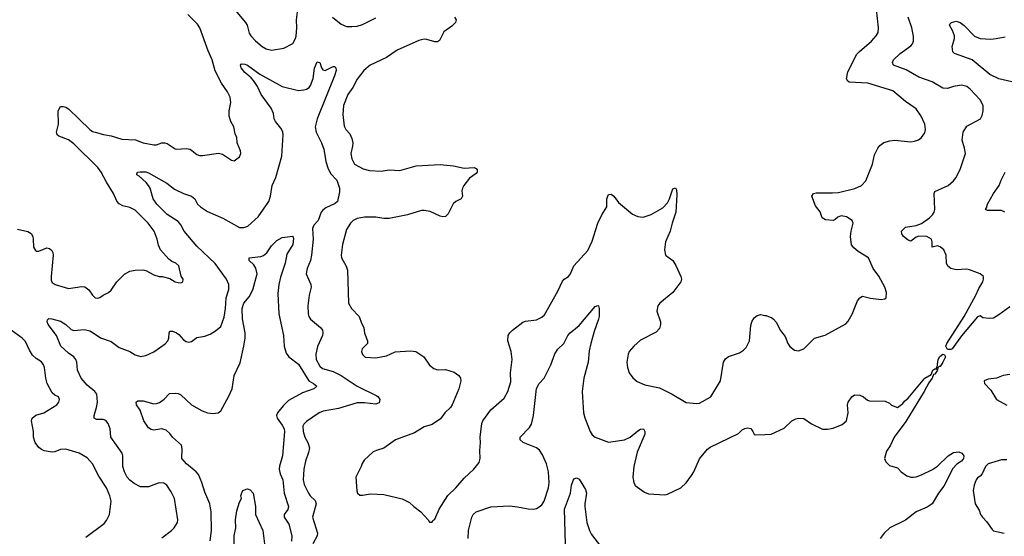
# Model space of a CAD drawing. Header units: inches. Extents: x 2001573 to 2220545, y 644482 to 846830.
# Tile 172 of 256: x 2084426 to 2091790, y 693407 to 697270. Entities that reach past the tile are written whole.
import ezdxf

# ---------------------------------------------------------------- set-up
doc = ezdxf.new("R2010")
doc.units = ezdxf.units.IN
doc.header["$MEASUREMENT"] = 0
doc.layers.add('C0689', color=7, linetype='Continuous')
doc.layers.add('C0699', color=7, linetype='Continuous')

msp = doc.modelspace()

# ---------------------------------------------------------------- linework, layer by layer
at = {"layer": 'C0689', "color": 5}
for points, elevation in [([(2086011.6, 697371.6), (2086115.8, 697250), (2086126.4, 697230), (2086142.8, 697170), (2086154.6, 697150), (2086190, 697112.2), (2086240.5, 697070), (2086270, 697052.2), (2086310, 697043.1), (2086401.3, 697058.7), (2086470, 697091.3), (2086489.4, 697130), (2086493.1, 697146.9), (2086498.3, 697210), (2086497.2, 697270), (2086507.9, 697367.9)], 380), ([(2084410, 695705.3), (2084487.3, 695687.3), (2084511.6, 695671.6), (2084523.1, 695650), (2084527.4, 695630), (2084529.2, 695569.2), (2084544.4, 695544.4), (2084550, 695540.4), (2084570, 695540.3), (2084630, 695564.4), (2084650, 695560.5), (2084665.5, 695545.5), (2084673.4, 695530), (2084676, 695510), (2084660.9, 695350), (2084662.3, 695322.3), (2084670, 695304.9), (2084690.3, 695290.3), (2084790, 695260.3), (2084890, 695274.9), (2084912, 695272), (2084944, 695250), (2084971, 695210), (2084990.7, 695190.7), (2085010, 695187.7), (2085026.6, 695193.4), (2085049.6, 695210.4), (2085090, 695230.5), (2085111.2, 695248.8), (2085151.8, 695310), (2085210, 695368), (2085249.6, 695390.4), (2085290, 695398.4), (2085350, 695399.3), (2085370, 695395.5), (2085430, 695363), (2085469, 695351), (2085490.9, 695350.9), (2085550, 695336), (2085590, 695311.3), (2085610, 695304.7), (2085630, 695302), (2085646, 695310), (2085648, 695330), (2085633.6, 695353.6), (2085615.1, 695430), (2085593.2, 695450), (2085562.9, 695462.9), (2085540.7, 695480.7), (2085479.3, 695550), (2085464.7, 695584.7), (2085455.1, 695630), (2085431.2, 695690), (2085386, 695750), (2085290, 695846.3), (2085250, 695865.1), (2085197.7, 695877.7), (2085170, 695892.3), (2085152.7, 695912.7), (2085128.3, 695970), (2085074.9, 696054.9), (2085034.6, 696130), (2085010, 696164.2), (2084830, 696342.2), (2084790, 696370.9), (2084718.8, 696398.8), (2084705.1, 696410), (2084700.5, 696430), (2084716.3, 696490), (2084712.6, 696590), (2084730, 696622), (2084750, 696621.3), (2084770, 696615.3), (2084790, 696602.6), (2084950, 696448.9), (2084970, 696435.3), (2084990, 696428.7), (2085051.6, 696411.6), (2085110, 696401.8), (2085190, 696376.5), (2085292.6, 696372.6), (2085350, 696348.8), (2085430, 696334), (2085450, 696334.4), (2085490, 696348.5), (2085510.3, 696350.3), (2085530, 696345.7), (2085590, 696304.9), (2085601.5, 696301.5), (2085670, 696307.4), (2085701.5, 696301.5), (2085750, 696262.4), (2085770, 696254), (2085794.2, 696254.2), (2085913.1, 696273.1), (2085943.9, 696263.9), (2086010, 696218.8), (2086030, 696214.8), (2086070, 696244.7), (2086079.3, 696270), (2086076.2, 696290), (2086052.3, 696350), (2086049.4, 696389.4), (2086038, 696418), (2086027, 696470), (2086004.2, 696510), (2085991.5, 696550), (2085991.6, 696590), (2086003.9, 696650), (2085999.8, 696690), (2085979.3, 696730), (2085935.9, 696795.9), (2085888.3, 696888.3), (2085865.2, 696970), (2085836.3, 697036.3), (2085773.3, 697210), (2085756.4, 697236.4), (2085683.5, 697310)], 380), ([(2086765.3, 697290), (2086830, 697237.6), (2086870, 697220.3), (2086910, 697219.6), (2086950, 697223.2), (2086990, 697234.6), (2087090, 697284.4)], 380), ([(2087679.1, 697290), (2087690.5, 697270), (2087686, 697250), (2087658, 697222), (2087599.3, 697180.7), (2087565.1, 697114.9), (2087550, 697105.1), (2087530, 697104.2), (2087470, 697123.1), (2087450, 697124), (2087410, 697115.1), (2087250, 697041.8), (2087170, 696986.8), (2087047.4, 696930), (2087000.8, 696890), (2086950, 696826.3), (2086917.2, 696762.8), (2086879.7, 696710), (2086848.2, 696630), (2086842, 696562), (2086853.1, 696473.1), (2086866, 696450), (2086896.1, 696416.1), (2086910, 696382.4), (2086916.6, 696350), (2086916.2, 696323.8), (2086903.5, 696270), (2086910.2, 696230.2), (2086930, 696190.5), (2086994.7, 696154.7), (2087042.8, 696142.8), (2087130, 696138), (2087190, 696148.4), (2087270, 696143.2), (2087390, 696177.8), (2087570, 696187.8), (2087670, 696177.6), (2087750, 696160.3), (2087824.7, 696164.7), (2087838.9, 696158.9), (2087847.9, 696147.9), (2087846.4, 696130), (2087838.9, 696121.1), (2087790, 696086.3), (2087747.8, 696030), (2087737.4, 696010), (2087733.7, 695990), (2087738, 695950), (2087728.5, 695931.5), (2087688.2, 695911.8), (2087667.1, 695892.9), (2087630, 695819.3), (2087610, 695799.6), (2087590, 695796.9), (2087570, 695801.3), (2087495.9, 695835.9), (2087450, 695844.2), (2087430, 695842.7), (2087326.8, 695810), (2087190, 695783.7), (2087150, 695784.5), (2087090, 695794.8), (2087005.5, 695794.5), (2086950, 695784.2), (2086920.4, 695770), (2086899.5, 695750), (2086870, 695701.2), (2086840.4, 695590), (2086830.9, 695509.1), (2086834, 695490), (2086868.3, 695428.3), (2086876.9, 695396.9), (2086886, 695150), (2086908.4, 695110), (2086964.9, 695050), (2086982.4, 695002.4), (2087001, 694970), (2087005.2, 694925.2), (2087026.8, 694870), (2087026, 694850), (2086988.2, 694810), (2086982.4, 694790), (2086990, 694767.7), (2087010, 694746.4), (2087090, 694743), (2087170, 694758), (2087234.3, 694785.7), (2087350, 694793.7), (2087389, 694789), (2087448.3, 694748.3), (2087490, 694688), (2087522.3, 694662.3), (2087550, 694653), (2087610, 694655.5), (2087675.3, 694635.3), (2087710.2, 694610.2), (2087721.7, 694590), (2087725.3, 694570), (2087710, 694509.4), (2087661.1, 694390), (2087648.5, 694370), (2087606.7, 694330), (2087573.6, 694286.4), (2087510, 694244.5), (2087450, 694226.3), (2087378, 694182), (2087236, 694130), (2087150, 694066.6), (2087094, 694050), (2087070, 694038), (2087003.5, 693976.5), (2086987.3, 693952.7), (2086981, 693930), (2086941, 693850), (2086947.1, 693747.1), (2086951.3, 693730), (2086970, 693716), (2086990, 693714), (2087050, 693724.9), (2087150, 693719.5), (2087286.6, 693686.6), (2087341.1, 693661.1), (2087373.4, 693630), (2087427.3, 693590), (2087482, 693530), (2087490, 693514), (2087510, 693512), (2087515.5, 693524.5), (2087530, 693534.8), (2087563.5, 693610), (2087626.8, 693713.2), (2087687.8, 693770), (2087750, 693841.6), (2087823.7, 693910), (2087861.2, 693958.8), (2087869.5, 693990), (2087867.6, 694050), (2087872.8, 694110), (2087869.7, 694150), (2087883, 694250), (2087889.6, 694270), (2087950, 694353.4), (2088050, 694440.5), (2088077.4, 694490), (2088098, 694562), (2088096.9, 694630), (2088109.7, 694730), (2088101.5, 694790), (2088078, 694870), (2088078.2, 694910), (2088090.6, 694929.4), (2088111.1, 694948.9), (2088190, 695007.9), (2088210, 695014.9), (2088290, 695027.2), (2088330, 695047), (2088350, 695063.8), (2088450, 695240.7), (2088485.4, 695314.6), (2088499.3, 695330), (2088529.6, 695350.4), (2088546, 695370), (2088569.2, 695430), (2088674.9, 695545.1), (2088706.4, 695613.6), (2088750, 695747.7), (2088779.7, 695810), (2088818.4, 695870), (2088817.6, 695930), (2088830, 695962.8), (2088850, 695964.9), (2088870, 695950.6), (2088904.7, 695904.7), (2089010, 695817.1), (2089050, 695797.6), (2089090, 695794), (2089150, 695814), (2089235.2, 695864.8), (2089270, 695902), (2089286, 695930), (2089310, 696004.7), (2089330, 696012), (2089337.3, 695997.3), (2089341.6, 695961.6), (2089333.4, 695830), (2089305.7, 695750), (2089291.6, 695688.4), (2089257.1, 695610), (2089248.2, 695550), (2089256.3, 695510), (2089310, 695468.9), (2089333.1, 695433.1), (2089371.5, 695350), (2089375.6, 695330), (2089371.5, 695310), (2089310.5, 695230), (2089214.8, 695150), (2089198.8, 695130), (2089190.8, 695090), (2089218.8, 695010), (2089218.8, 694990), (2089210, 694962), (2089185.2, 694934.8), (2089070, 694875.1), (2089018.8, 694830), (2088984.9, 694790), (2088976.3, 694770), (2088967.7, 694710), (2088971, 694670), (2088984, 694630), (2089012.1, 694592.1), (2089044.2, 694564.2), (2089100.7, 694540.7), (2089210, 694518.5), (2089304.9, 694470), (2089410, 694408.2), (2089490, 694400.5), (2089510, 694403.8), (2089595.1, 694450), (2089667.1, 694570), (2089689.4, 694710.6), (2089705.5, 694734.5), (2089728.2, 694751.8), (2089810, 694779), (2089840.3, 694799.7), (2089859.6, 694820.4), (2089883.5, 694870), (2089895.3, 694984.7), (2089902, 695010), (2089920.1, 695039.9), (2089942, 695058), (2089970, 695064.9), (2090000, 695059.7)], 380), ([(2085490, 693397), (2085560.9, 693450), (2085580.9, 693470), (2085606.6, 693510), (2085609.5, 693530.5), (2085583, 693690), (2085560, 693740), (2085527.3, 693790), (2085504.2, 693804.2), (2085470, 693807.4), (2085390, 693777.6), (2085330, 693776.8), (2085281.3, 693801.3), (2085250, 693826.6), (2085230.8, 693850.8), (2085209, 693890), (2085197.7, 693930), (2085198.2, 694010), (2085192.4, 694030), (2085108, 694150), (2085102, 694210), (2085088.5, 694250), (2085070, 694273.7), (2085050, 694280.4), (2085001, 694281), (2084982, 694290), (2084982, 694310), (2085000.3, 694370), (2085007.2, 694410), (2085001.8, 694470), (2084988.4, 694490), (2084930, 694537.1), (2084885.2, 694590), (2084858.5, 694650), (2084852.5, 694710), (2084846.2, 694730), (2084830, 694749.7), (2084790, 694777.2), (2084734, 694830), (2084700.5, 694910), (2084639.6, 694990), (2084632.3, 695010), (2084633.2, 695026.8), (2084645.1, 695034.9), (2084666, 695034), (2084730, 695015.5), (2084772.2, 694990), (2084810, 694954.9), (2084830, 694946), (2084910, 694952.7), (2084950, 694943.8), (2084976.3, 694930), (2085030.3, 694890.3), (2085110, 694863.1), (2085170, 694819.6), (2085248.9, 694788.9), (2085290, 694764.4), (2085330, 694752.7), (2085370, 694759.1), (2085430, 694786), (2085513, 694847), (2085533, 694870), (2085541.3, 694890), (2085542.9, 694930), (2085550, 694940.7), (2085570, 694940.3), (2085599.1, 694930), (2085617.3, 694917.3), (2085650, 694876.3), (2085670, 694863), (2085690, 694859.1), (2085710, 694864.9), (2085750, 694893), (2085810, 694903.1), (2085850, 694918), (2085890, 694943.7), (2085930, 694977.1), (2085954.1, 695045.9), (2085966.2, 695110), (2085970.6, 695190), (2085990, 695252), (2085989.7, 695290), (2085972.8, 695330), (2085887.1, 695447.1), (2085750, 695575.8), (2085655, 695690), (2085630, 695736.4), (2085610, 695760.9), (2085530, 695812.5), (2085450.8, 695890), (2085425, 695930), (2085401.1, 696010), (2085390.5, 696030.5), (2085372.5, 696052.5), (2085320.1, 696100.1), (2085302, 696110), (2085302, 696118), (2085306, 696130), (2085328.2, 696131.8), (2085370, 696132.9), (2085390, 696124.6), (2085527, 696047), (2085582.6, 696002.6), (2085650.8, 695970), (2085710.7, 695950), (2085735.5, 695930), (2085755.8, 695890), (2085777.6, 695870), (2085830, 695835.9), (2085946.2, 695786.2), (2086070, 695717), (2086103.5, 695716.5), (2086133.3, 695726.7), (2086210, 695795.3), (2086288.2, 695910), (2086302.4, 695950), (2086313.3, 696030), (2086341.6, 696090), (2086385.6, 696250), (2086397.1, 696410), (2086393, 696433), (2086380, 696460), (2086338.4, 696510), (2086329.6, 696530), (2086325.1, 696570), (2086306.6, 696610), (2086230.8, 696710), (2086204, 696770), (2086174.6, 696814.6), (2086156.1, 696836.1), (2086110, 696874.3), (2086082, 696910), (2086078, 696930), (2086082, 696938), (2086090, 696940.5), (2086110, 696939), (2086130, 696931.2), (2086222.5, 696862.5), (2086390, 696770.2), (2086510, 696741.3), (2086550, 696744.7), (2086570, 696751.3), (2086590, 696764), (2086602, 696778), (2086621.7, 696830), (2086630, 696906.8), (2086650, 696956), (2086670, 696951), (2086682, 696910), (2086694.4, 696894.4), (2086710, 696890.4), (2086770, 696920.5), (2086779.3, 696919.3), (2086790.4, 696910.4), (2086792, 696890), (2086780.3, 696850), (2086650.6, 696529.4), (2086636.8, 696470), (2086642.7, 696430), (2086683.5, 696350), (2086701.7, 696301.7), (2086715.7, 696210), (2086730, 696162.6), (2086750, 696120.8), (2086798.5, 696070), (2086817.7, 696010), (2086817.8, 695982.2), (2086803.1, 695910), (2086785.2, 695894.8), (2086716.2, 695863.8), (2086693.5, 695846.5), (2086681.6, 695830), (2086658.3, 695770), (2086625.6, 695734.4), (2086616.2, 695710), (2086620.6, 695630), (2086608.3, 695510), (2086600.2, 695470), (2086574.9, 695410), (2086569.1, 695370), (2086604, 695290), (2086606.5, 695270), (2086591.4, 695210), (2086580.2, 695130), (2086584.4, 695070), (2086589, 695050), (2086601.1, 695030), (2086675.8, 694970), (2086690.3, 694950), (2086693.4, 694930), (2086690.3, 694910), (2086654.1, 694825.9), (2086639.6, 694770), (2086644.5, 694730), (2086670, 694678.5), (2086690, 694662.3), (2086770, 694638.7), (2086830.2, 694610), (2086950.3, 694530), (2087098, 694458), (2087108.2, 694450), (2087119.3, 694430), (2087113.7, 694406.3), (2087090, 694395.6), (2087004.7, 694404.7), (2086950, 694404.7), (2086810, 694362), (2086696.7, 694343.3), (2086665.5, 694330), (2086570, 694265.1), (2086550, 694245.2), (2086544.2, 694230), (2086545.3, 694190), (2086558.3, 694150), (2086580.8, 694110), (2086592.3, 694070), (2086586.8, 694033.2), (2086563.2, 693970), (2086550.2, 693910), (2086545.4, 693830), (2086553.7, 693793.7), (2086584.9, 693730), (2086598.7, 693710), (2086634.8, 693674.8), (2086644, 693650), (2086616.5, 693550), (2086653.4, 693430), (2086650.2, 693409.8), (2086618.3, 693350)], 360), ([(2085850, 693373.4), (2085861.2, 693450), (2085857.4, 693590), (2085848.5, 693650), (2085810, 693737.6), (2085789.3, 693809.3), (2085762.6, 693870), (2085746.5, 693890), (2085673.3, 693950), (2085638.9, 693990), (2085642, 694062), (2085635.1, 694090), (2085569.6, 694149.6), (2085550, 694176), (2085521.2, 694201.2), (2085490, 694212), (2085430, 694201.2), (2085410, 694205.2), (2085390, 694219), (2085355.1, 694270), (2085326.3, 694350), (2085299.6, 694390), (2085298, 694410), (2085310, 694419.3), (2085350, 694420.9), (2085430, 694398.7), (2085450, 694399.3), (2085471.7, 694408.3), (2085506.8, 694433.2), (2085545.8, 694474.2), (2085590, 694478.7), (2085610, 694474.9), (2085630, 694464.2), (2085710, 694391.2), (2085790, 694346.4), (2085830, 694331.4), (2085870, 694324.7), (2085910, 694331.7), (2085930, 694344.9), (2085990, 694454.9), (2086014.8, 694510), (2086029.7, 694610), (2086074.9, 694705.1), (2086103.1, 694830), (2086111.9, 694890), (2086111.9, 694930), (2086092.4, 695032.4), (2086091, 695110), (2086103.5, 695150), (2086142.7, 695197.3), (2086170.6, 695249.4), (2086201.5, 695370), (2086192.2, 695412.2), (2086177, 695437), (2086142, 695470), (2086142, 695490), (2086230, 695499.5), (2086250, 695506.4), (2086273.4, 695526.6), (2086310, 695579.3), (2086350, 695620.5), (2086390, 695640.7), (2086470, 695652), (2086474.6, 695634.6), (2086468.2, 695590), (2086423.4, 695516.6), (2086411.3, 695450), (2086375.8, 695344.2), (2086364.2, 695290), (2086356.3, 695223.7), (2086362.9, 695070), (2086398.5, 694910), (2086402.8, 694830), (2086418.1, 694778.1), (2086437.8, 694750), (2086510, 694694.7), (2086589.5, 694569.5), (2086623.8, 694550), (2086647.7, 694530), (2086626.4, 694510), (2086540.3, 694479.7), (2086437.5, 694422.5), (2086395.8, 694384.2), (2086353.4, 694330), (2086346.7, 694310), (2086351.2, 694290), (2086390, 694239.7), (2086403.8, 694210), (2086406, 694190), (2086391, 694010), (2086368.5, 693931.5), (2086367.3, 693910), (2086375.2, 693875.2), (2086395, 693830), (2086404.1, 693730), (2086436.9, 693630), (2086431.2, 693608.8), (2086403.8, 693570), (2086404.4, 693550), (2086439, 693499), (2086461.4, 693410), (2086459, 693370)], 340), ([(2087779.5, 693390), (2087781.6, 693450), (2087807.6, 693550), (2087817, 693570), (2087839.3, 693590), (2087950, 693627), (2088090, 693634.4), (2088150, 693628.5), (2088230, 693612.7), (2088270, 693610.7), (2088290, 693614.8), (2088310, 693626.8), (2088330, 693642.8), (2088349.4, 693670), (2088381.1, 693770), (2088385.4, 693810), (2088382, 693890), (2088365.5, 693950), (2088336.7, 694016.7), (2088312.4, 694052.4), (2088290, 694069.8), (2088192, 694110), (2088169.6, 694130), (2088169.6, 694150), (2088238.5, 694221.5), (2088253.2, 694246.8), (2088267.7, 694310), (2088290, 694513.4), (2088309.9, 694550.1), (2088349.7, 694590), (2088398.4, 694690), (2088428.5, 694771.5), (2088450, 694807.3), (2088496, 694850), (2088526, 694910), (2088542.7, 694930), (2088610, 694984.9), (2088730, 695124.9), (2088750, 695133.4), (2088754.8, 695130), (2088760.5, 695110), (2088759.5, 695050), (2088756, 695030), (2088721.3, 694938.7), (2088696.5, 694850), (2088686.2, 694793.8), (2088678.5, 694710), (2088645.6, 694590), (2088633.8, 694490), (2088643.6, 694330), (2088653.3, 694293.3), (2088691.8, 694190), (2088706.8, 694166.8), (2088730.4, 694150), (2088830, 694112.4), (2088950, 694128.2), (2088990.9, 694149.1), (2089050, 694197.1), (2089070, 694207.7), (2089091, 694210), (2089100.7, 694190), (2089100.5, 694170), (2089043, 694037), (2089020.3, 693930), (2089010.6, 693850), (2089019.1, 693810), (2089030, 693787.3), (2089097.7, 693737.7), (2089130, 693725.3), (2089250, 693718), (2089270, 693723), (2089370, 693770.3), (2089410, 693806.7), (2089450, 693862), (2089467.7, 693890), (2089510, 693986), (2089570, 694058.7), (2089590, 694074.6), (2089802.7, 694177.3), (2089830, 694204.7), (2089850, 694214.8), (2089870, 694218.8), (2089893.2, 694213.2), (2089910, 694192), (2089918, 694170), (2089925.8, 694165.8), (2090000, 694168.4)], 360), ([(2084919.6, 693400.4), (2085056.6, 693503.4), (2085075.4, 693524.6), (2085096.9, 693570), (2085111.3, 693670), (2085100.5, 693710), (2085074, 693770), (2085017.8, 693857.8), (2084969.7, 693950), (2084930, 693995.4), (2084870, 694028.4), (2084770, 694058), (2084730, 694055.6), (2084690, 694039.5), (2084670, 694037), (2084610, 694047), (2084590, 694056), (2084570, 694072.7), (2084542.9, 694110), (2084529.6, 694150), (2084529.6, 694190), (2084514.3, 694270), (2084518.3, 694290), (2084547.4, 694312.6), (2084606, 694330), (2084704, 694390), (2084719, 694410), (2084724, 694430), (2084715.3, 694450), (2084690, 694462.7), (2084670, 694481.2), (2084632.6, 694550), (2084622, 694590), (2084610.9, 694670), (2084603.5, 694690), (2084590, 694711.3), (2084550, 694737.2), (2084522.3, 694762.3), (2084499.1, 694799.1), (2084470, 694865.1), (2084444.5, 694890), (2084361.2, 694950)], 380), ([(2088507.7, 693347.7), (2088500.9, 693610), (2088545.7, 693730), (2088552.8, 693790), (2088570, 693836), (2088590, 693844), (2088610, 693834), (2088658.3, 693758.3), (2088664.9, 693730), (2088652.6, 693650), (2088653.4, 693630), (2088667.8, 693510), (2088686.5, 693450), (2088701.6, 693421.6), (2088770, 693333)], 340), ([(2086029, 693350), (2086029.8, 693410), (2086041.7, 693470), (2086038.9, 693530), (2086050, 693598), (2086070, 693662), (2086085.2, 693690), (2086080.9, 693710), (2086090, 693738.8), (2086098, 693750), (2086119.4, 693760.6), (2086130, 693762.8), (2086150, 693755.8), (2086172.6, 693730), (2086190.3, 693630.3), (2086189.1, 693570), (2086244.1, 693450), (2086260.1, 693330)], 320)]:
    msp.add_lwpolyline(points, dxfattribs=dict(at, elevation=elevation))
at = {"layer": 'C0699', "color": 5}
for points, elevation in [([(2090000, 695059.7), (2090010, 695058), (2090050, 695041.6), (2090064.9, 695030), (2090085.8, 695005.8), (2090114.4, 694950), (2090150, 694900.7), (2090170.3, 694850.3), (2090186.3, 694826.3), (2090219.9, 694799.9), (2090250, 694794.9), (2090290, 694810.4), (2090370, 694888), (2090450, 694911.8), (2090604.4, 694995.6), (2090623.1, 695016.9), (2090651.1, 695068.9), (2090692.5, 695167.5), (2090709, 695190), (2090730, 695202.8), (2090790, 695187.3), (2090870, 695178), (2090896.4, 695183.6), (2090906, 695190), (2090908, 695230), (2090895.3, 695270), (2090851.8, 695351.8), (2090809.6, 695409.6), (2090773.2, 695490), (2090696.2, 695536.2), (2090664.2, 695564.2), (2090647.6, 695587.6), (2090640.7, 695650), (2090644.5, 695690), (2090660.4, 695750), (2090650.9, 695770), (2090610, 695795.2), (2090570, 695804.1), (2090545.3, 695794.7), (2090524.9, 695775.1), (2090510, 695767.8), (2090453.6, 695773.6), (2090440.1, 695780.1), (2090427.8, 695790), (2090413.4, 695833.4), (2090377.5, 695877.5), (2090351.6, 695950), (2090362.7, 695970), (2090383.1, 695976.9), (2090504.9, 695975.1), (2090550, 695979.1), (2090672.8, 696007.2), (2090722.7, 696030), (2090753.9, 696066.1), (2090804.4, 696190), (2090820.1, 696259.9), (2090843.7, 696310), (2090859.3, 696330), (2090888.3, 696351.7), (2090934.9, 696365.1), (2090970, 696368.5), (2091090, 696357.6), (2091118.6, 696361.4), (2091148.1, 696371.9), (2091171, 696389), (2091194.6, 696425.4), (2091200.5, 696450), (2091196.3, 696490), (2091167.8, 696550), (2091130, 696604.5), (2091050, 696659.6), (2090957.2, 696737.2), (2090770, 696795.7), (2090630, 696804.4), (2090620.7, 696810), (2090610, 696829.2), (2090620.4, 696879.6), (2090687.1, 697012.9), (2090706.3, 697033.7), (2090797.6, 697110), (2090831.8, 697150), (2090845.8, 697174.2), (2090849.6, 697210.4), (2090833, 697350)], 380), ([(2091830, 695122.7), (2091750, 695063.5), (2091710, 695039.8), (2091675.6, 695035.6), (2091630, 695041.6), (2091610, 695056.2), (2091590, 695048), (2091470, 694907.1), (2091400.1, 694810), (2091390, 694803.5), (2091363.8, 694803.8), (2091353.2, 694830), (2091359.1, 694850), (2091490.2, 695049.8), (2091576.7, 695210), (2091598.7, 695261.3), (2091628.4, 695310), (2091634.5, 695330), (2091633.6, 695350), (2091609.2, 695370), (2091530, 695400.7), (2091510, 695404), (2091430, 695399.3), (2091390, 695409.7), (2091367.8, 695427.8), (2091357.6, 695450), (2091355.2, 695510), (2091337.5, 695550), (2091310, 695571.6), (2091290, 695578.7), (2091249.9, 695569.9), (2091251.5, 695608.5), (2091244.4, 695630), (2091210, 695648.1), (2091150, 695652.4), (2091130, 695643.5), (2091090, 695614.7), (2091070, 695623), (2091036.9, 695650), (2091022.4, 695670), (2091021.6, 695690), (2091050, 695718.3), (2091130, 695731.5), (2091170, 695747.6), (2091230, 695788), (2091253.1, 695810), (2091265.6, 695830), (2091270.8, 695850), (2091264.7, 695970), (2091270, 695986), (2091370, 696031.8), (2091410, 696064.9), (2091429.7, 696090), (2091461.8, 696158.2), (2091499.1, 696270), (2091493, 696310), (2091475.1, 696370), (2091482.9, 696430), (2091510, 696474), (2091611.8, 696530), (2091625.4, 696554.6), (2091632.2, 696590), (2091631.9, 696630), (2091609.6, 696670), (2091535.1, 696750), (2091510, 696770.8), (2091470, 696779.8), (2091410, 696770.6), (2091363.9, 696756.1), (2091330, 696758), (2091250, 696805), (2091150, 696840.6), (2091056.4, 696896.4), (2090961.6, 696930), (2090952.8, 696950), (2090960.4, 696970), (2091010, 697017.6), (2091090, 697076), (2091103.1, 697090), (2091111.9, 697110), (2091111.6, 697148.4), (2091098.7, 697210), (2091069.8, 697290)], 360), ([(2091910.6, 696790.6), (2091750, 696827.1), (2091681.7, 696861.7), (2091550, 696971.1), (2091416.6, 697016.6), (2091405.6, 697030), (2091401, 697070), (2091416.9, 697130), (2091416.9, 697150), (2091403.5, 697190), (2091380.7, 697230), (2091382.7, 697237.3), (2091394, 697250), (2091430, 697258.5), (2091460.5, 697250), (2091490, 697227.2), (2091566.2, 697146.2), (2091610, 697130.2), (2091690, 697125.5), (2091730, 697129.2), (2091797.3, 697142.7)], 340), ([(2091794.5, 695830), (2091770, 695842.4), (2091663.6, 695843.6), (2091649.3, 695850), (2091657.6, 695862.4), (2091664.7, 695890), (2091709.7, 695970), (2091752.3, 696030), (2091766, 696070), (2091796, 696130)], 340), ([(2090000, 694168.4), (2090046, 694170), (2090144.4, 694215.6), (2090200.9, 694270), (2090230, 694286.4), (2090250, 694290.6), (2090290, 694288), (2090348.7, 694248.7), (2090430, 694207.7), (2090468.1, 694208.1), (2090510, 694217.1), (2090577.2, 694242.8), (2090609, 694270), (2090622.7, 694330), (2090616, 694390), (2090621.2, 694410), (2090650, 694451.3), (2090670, 694466), (2090710, 694462.8), (2090736, 694450), (2090765.5, 694425.5), (2090780.5, 694420.5), (2090898.8, 694418.8), (2090930, 694402), (2090947.1, 694387.1), (2090990, 694371.3), (2091030, 694400.7), (2091042.6, 694417.4), (2091070, 694439.5), (2091194.9, 694590), (2091242.9, 694617.1), (2091256, 694650), (2091270, 694659.5), (2091280, 694660), (2091288.6, 694671.4), (2091295.7, 694730), (2091306.9, 694753.1), (2091330, 694770.6), (2091343.2, 694763.2), (2091350.1, 694750), (2091330, 694708.9), (2091310, 694677.3), (2091302.9, 694677.1), (2091292.3, 694667.7), (2091290, 694652.7), (2091282, 694658), (2091289.5, 694650), (2091270, 694621), (2091261.5, 694618.5), (2091251, 694590), (2091224.9, 694555.1), (2091190.8, 694489.2), (2091054.2, 694265.8), (2090967.3, 694150), (2090936, 694084), (2090910, 694044.5), (2090894, 693990), (2090903.5, 693963.5), (2090930, 693938), (2090990, 693918.8), (2091018.8, 693890), (2091059.9, 693859.9), (2091090, 693850.5), (2091110, 693850.4), (2091130, 693852.4), (2091170, 693866), (2091252.2, 693907.8), (2091290, 693931.8), (2091370, 694010.3), (2091410, 694034.6), (2091450, 694038.4), (2091471.3, 694030), (2091486.8, 694010), (2091483.8, 693990), (2091470.3, 693970), (2091434.2, 693945.8), (2091404.9, 693915.1), (2091336.5, 693783.5), (2091298, 693730), (2091250.2, 693649.8), (2091213.9, 693626.1), (2091130, 693589.8), (2091051.2, 693528.8), (2090933.7, 693470), (2090891.7, 693430), (2090861.1, 693390)], 360), ([(2091830, 694616.2), (2091782, 694610), (2091730.7, 694589.3), (2091670, 694582.7), (2091638, 694570), (2091641, 694550), (2091690, 694501), (2091730.6, 694430.6), (2091810, 694388.4)], 380), ([(2091810, 693978.4), (2091770, 693978.7), (2091670.3, 693949.7), (2091650.4, 693930), (2091624.2, 693875.8), (2091610, 693857.2), (2091590, 693845.2), (2091580.5, 693830), (2091564.4, 693790), (2091557.6, 693750), (2091573, 693650), (2091602, 693602), (2091613, 693570), (2091626, 693550), (2091657.1, 693517.1), (2091698.3, 693458.3), (2091710, 693448.7), (2091790, 693430.3)], 380)]:
    msp.add_lwpolyline(points, dxfattribs=dict(at, elevation=elevation))

doc.saveas('drawing.dxf')
